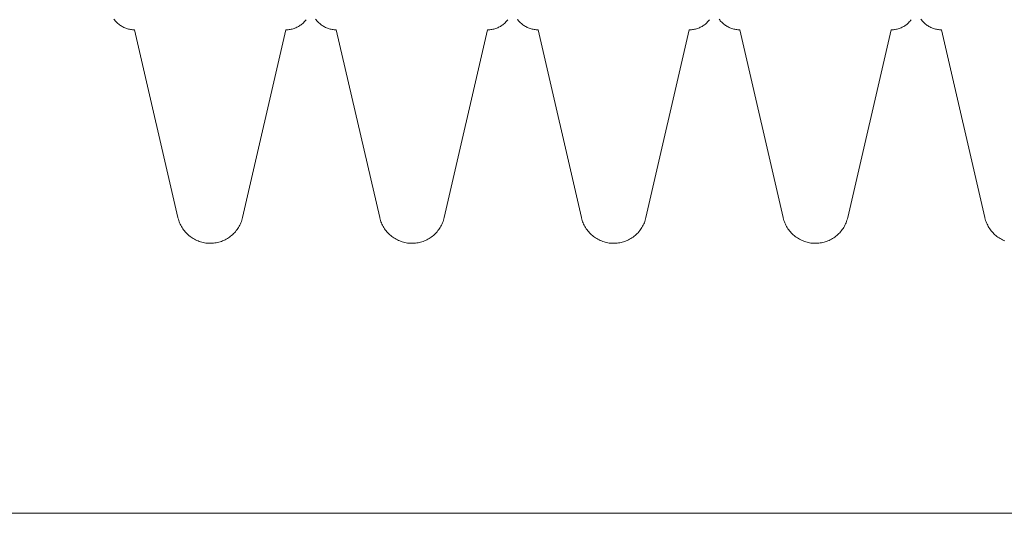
# Model space of a CAD drawing. Header units: inches. Extents: x -1 to 4727, y -3 to 1727.
# Tile 88 of 163: x 2732.72 to 2735.16, y 1427.81 to 1429.04. Entities that reach past the tile are written whole.
import ezdxf

# ---------------------------------------------------------------- set-up
doc = ezdxf.new("R2010")
doc.units = ezdxf.units.IN
doc.header["$LTSCALE"] = 42
doc.header["$MEASUREMENT"] = 0
doc.layers.get('0').update_dxf_attribs({"linetype": 'CONTINUOUS'})
doc.layers.add('I-FURN', color=8, linetype='CONTINUOUS')

# ---------------------------------------------------------------- blocks, each defined once
blk = doc.blocks.new('Game - Foosball Table - Default-3751008-FURNITURE PLAN - FLOOR 09 - EAST')
at = {"lineweight": 9}
for p, q in [((-24.9375, -12.1875), (-24.9375, 12.1875)), ((-26.1361, 2.3125), (-25.6705, 2.42)), ((-25.6705, 2.08), (-26.1361, 2.1875)), ((-26.1361, 1.8125), (-25.6705, 1.92)), ((-25.6705, 1.58), (-26.1361, 1.6875)), ((-26.1361, 1.3125), (-25.6705, 1.42)), ((-25.6705, 1.08), (-26.1361, 1.1875)), ((-26.1361, 0.8125), (-25.6705, 0.92)), ((-25.6705, 0.58), (-26.1361, 0.6875)), ((-26.1361, 0.3125), (-25.6705, 0.42))]:
    blk.add_line(p, q, dxfattribs=at)
at = {"lineweight": 9, "flags": 128}
for points in [[(-25.6126, 2.4698), (-25.6138, 2.4668), (-25.6152, 2.4638), (-25.6167, 2.4609), (-25.6184, 2.4581), (-25.6201, 2.4553), (-25.6219, 2.4525), (-25.6239, 2.4499), (-25.6259, 2.4473), (-25.6281, 2.4449), (-25.6304, 2.4425), (-25.6327, 2.4402), (-25.6351, 2.438), (-25.6377, 2.4359), (-25.6403, 2.4339), (-25.643, 2.432), (-25.6457, 2.4302), (-25.6485, 2.4285), (-25.6514, 2.427), (-25.6544, 2.4255), (-25.6574, 2.4242), (-25.6604, 2.423), (-25.6635, 2.4219), (-25.6667, 2.421), (-25.6699, 2.4201), (-25.6705, 2.42)], [(-26.1361, 2.3125), (-26.1361, 2.31), (-26.1363, 2.3075), (-26.1365, 2.305), (-26.1369, 2.3025), (-26.1373, 2.3001), (-26.1379, 2.2976), (-26.1385, 2.2952), (-26.1392, 2.2928), (-26.1401, 2.2905), (-26.141, 2.2882), (-26.142, 2.2859), (-26.1431, 2.2836), (-26.1443, 2.2814), (-26.1456, 2.2793), (-26.147, 2.2772), (-26.1484, 2.2752), (-26.15, 2.2732), (-26.1516, 2.2713), (-26.1533, 2.2694), (-26.155, 2.2677), (-26.1569, 2.266), (-26.1587, 2.2643), (-26.1607, 2.2628), (-26.1627, 2.2613)], [(-26.1612, 2.2376), (-26.1593, 2.2361), (-26.1574, 2.2345), (-26.1555, 2.2328), (-26.1537, 2.231), (-26.152, 2.2292), (-26.1504, 2.2273), (-26.1488, 2.2254), (-26.1474, 2.2233), (-26.146, 2.2213), (-26.1447, 2.2191), (-26.1434, 2.217), (-26.1423, 2.2147), (-26.1413, 2.2125), (-26.1403, 2.2101), (-26.1395, 2.2078), (-26.1387, 2.2054), (-26.138, 2.203), (-26.1375, 2.2006), (-26.137, 2.1981), (-26.1366, 2.1957), (-26.1363, 2.1932), (-26.1362, 2.1907), (-26.1361, 2.1882), (-26.1361, 2.1875)], [(-25.6705, 2.08), (-25.6673, 2.0792), (-25.6642, 2.0783), (-25.661, 2.0772), (-25.658, 2.076), (-25.655, 2.0747), (-25.652, 2.0733), (-25.6491, 2.0718), (-25.6463, 2.0701), (-25.6435, 2.0684), (-25.6408, 2.0665), (-25.6382, 2.0645), (-25.6356, 2.0624), (-25.6332, 2.0603), (-25.6308, 2.058), (-25.6285, 2.0556), (-25.6264, 2.0531), (-25.6243, 2.0506), (-25.6223, 2.048), (-25.6204, 2.0453), (-25.6187, 2.0425), (-25.617, 2.0396), (-25.6155, 2.0367), (-25.6141, 2.0338), (-25.6128, 2.0308), (-25.6116, 2.0277), (-25.6106, 2.0246), (-25.6097, 2.0214), (-25.6089, 2.0182), (-25.6082, 2.015), (-25.6077, 2.0118), (-25.6073, 2.0085), (-25.607, 2.0052), (-25.6069, 2.002), (-25.6069, 1.9987), (-25.607, 1.9954), (-25.6072, 1.9921), (-25.6076, 1.9889), (-25.6081, 1.9856), (-25.6088, 1.9824), (-25.6095, 1.9792), (-25.6104, 1.976), (-25.6114, 1.9729), (-25.6126, 1.9698), (-25.6138, 1.9668), (-25.6152, 1.9638), (-25.6167, 1.9609), (-25.6184, 1.9581), (-25.6201, 1.9553), (-25.6219, 1.9525), (-25.6239, 1.9499), (-25.6259, 1.9473), (-25.6281, 1.9449), (-25.6304, 1.9425), (-25.6327, 1.9402), (-25.6351, 1.938), (-25.6377, 1.9359), (-25.6403, 1.9339), (-25.643, 1.932), (-25.6457, 1.9302), (-25.6485, 1.9285), (-25.6514, 1.927), (-25.6544, 1.9255), (-25.6574, 1.9242), (-25.6604, 1.923), (-25.6635, 1.9219), (-25.6667, 1.921), (-25.6699, 1.9201), (-25.6705, 1.92)], [(-26.1361, 1.8125), (-26.1361, 1.81), (-26.1363, 1.8075), (-26.1365, 1.805), (-26.1369, 1.8025), (-26.1373, 1.8001), (-26.1379, 1.7976), (-26.1385, 1.7952), (-26.1392, 1.7928), (-26.1401, 1.7905), (-26.141, 1.7882), (-26.142, 1.7859), (-26.1431, 1.7836), (-26.1443, 1.7814), (-26.1456, 1.7793), (-26.147, 1.7772), (-26.1484, 1.7752), (-26.15, 1.7732), (-26.1516, 1.7713), (-26.1533, 1.7694), (-26.155, 1.7677), (-26.1569, 1.766), (-26.1587, 1.7643), (-26.1607, 1.7628), (-26.1627, 1.7613)], [(-26.1612, 1.7376), (-26.1593, 1.7361), (-26.1574, 1.7345), (-26.1555, 1.7328), (-26.1537, 1.731), (-26.152, 1.7292), (-26.1504, 1.7273), (-26.1488, 1.7254), (-26.1474, 1.7233), (-26.146, 1.7213), (-26.1447, 1.7191), (-26.1434, 1.717), (-26.1423, 1.7147), (-26.1413, 1.7125), (-26.1403, 1.7101), (-26.1395, 1.7078), (-26.1387, 1.7054), (-26.138, 1.703), (-26.1375, 1.7006), (-26.137, 1.6981), (-26.1366, 1.6957), (-26.1363, 1.6932), (-26.1362, 1.6907), (-26.1361, 1.6882), (-26.1361, 1.6875)], [(-25.6705, 1.58), (-25.6673, 1.5792), (-25.6642, 1.5783), (-25.661, 1.5772), (-25.658, 1.576), (-25.655, 1.5747), (-25.652, 1.5733), (-25.6491, 1.5718), (-25.6463, 1.5701), (-25.6435, 1.5684), (-25.6408, 1.5665), (-25.6382, 1.5645), (-25.6356, 1.5624), (-25.6332, 1.5603), (-25.6308, 1.558), (-25.6285, 1.5556), (-25.6264, 1.5531), (-25.6243, 1.5506), (-25.6223, 1.548), (-25.6204, 1.5453), (-25.6187, 1.5425), (-25.617, 1.5396), (-25.6155, 1.5367), (-25.6141, 1.5338), (-25.6128, 1.5308), (-25.6116, 1.5277), (-25.6106, 1.5246), (-25.6097, 1.5214), (-25.6089, 1.5182), (-25.6082, 1.515), (-25.6077, 1.5118), (-25.6073, 1.5085), (-25.607, 1.5052), (-25.6069, 1.502), (-25.6069, 1.4987), (-25.607, 1.4954), (-25.6072, 1.4921), (-25.6076, 1.4889), (-25.6081, 1.4856), (-25.6088, 1.4824), (-25.6095, 1.4792), (-25.6104, 1.476), (-25.6114, 1.4729), (-25.6126, 1.4698), (-25.6138, 1.4668), (-25.6152, 1.4638), (-25.6167, 1.4609), (-25.6184, 1.4581), (-25.6201, 1.4553), (-25.6219, 1.4525), (-25.6239, 1.4499), (-25.6259, 1.4473), (-25.6281, 1.4449), (-25.6304, 1.4425), (-25.6327, 1.4402), (-25.6351, 1.438), (-25.6377, 1.4359), (-25.6403, 1.4339), (-25.643, 1.432), (-25.6457, 1.4302), (-25.6485, 1.4285), (-25.6514, 1.427), (-25.6544, 1.4255), (-25.6574, 1.4242), (-25.6604, 1.423), (-25.6635, 1.4219), (-25.6667, 1.421), (-25.6699, 1.4201), (-25.6705, 1.42)], [(-26.1361, 1.3125), (-26.1361, 1.31), (-26.1363, 1.3075), (-26.1365, 1.305), (-26.1369, 1.3025), (-26.1373, 1.3001), (-26.1379, 1.2976), (-26.1385, 1.2952), (-26.1392, 1.2928), (-26.1401, 1.2905), (-26.141, 1.2882), (-26.142, 1.2859), (-26.1431, 1.2836), (-26.1443, 1.2814), (-26.1456, 1.2793), (-26.147, 1.2772), (-26.1484, 1.2752), (-26.15, 1.2732), (-26.1516, 1.2713), (-26.1533, 1.2694), (-26.155, 1.2677), (-26.1569, 1.266), (-26.1587, 1.2643), (-26.1607, 1.2628), (-26.1627, 1.2613)], [(-26.1612, 1.2376), (-26.1593, 1.2361), (-26.1574, 1.2345), (-26.1555, 1.2328), (-26.1537, 1.231), (-26.152, 1.2292), (-26.1504, 1.2273), (-26.1488, 1.2254), (-26.1474, 1.2233), (-26.146, 1.2213), (-26.1447, 1.2191), (-26.1434, 1.217), (-26.1423, 1.2147), (-26.1413, 1.2125), (-26.1403, 1.2101), (-26.1395, 1.2078), (-26.1387, 1.2054), (-26.138, 1.203), (-26.1375, 1.2006), (-26.137, 1.1981), (-26.1366, 1.1957), (-26.1363, 1.1932), (-26.1362, 1.1907), (-26.1361, 1.1882), (-26.1361, 1.1875)], [(-25.6705, 1.08), (-25.6673, 1.0792), (-25.6642, 1.0783), (-25.661, 1.0772), (-25.658, 1.076), (-25.655, 1.0747), (-25.652, 1.0733), (-25.6491, 1.0718), (-25.6463, 1.0701), (-25.6435, 1.0684), (-25.6408, 1.0665), (-25.6382, 1.0645), (-25.6356, 1.0624), (-25.6332, 1.0603), (-25.6308, 1.058), (-25.6285, 1.0556), (-25.6264, 1.0531), (-25.6243, 1.0506), (-25.6223, 1.048), (-25.6204, 1.0453), (-25.6187, 1.0425), (-25.617, 1.0396), (-25.6155, 1.0367), (-25.6141, 1.0338), (-25.6128, 1.0308), (-25.6116, 1.0277), (-25.6106, 1.0246), (-25.6097, 1.0214), (-25.6089, 1.0182), (-25.6082, 1.015), (-25.6077, 1.0118), (-25.6073, 1.0085), (-25.607, 1.0052), (-25.6069, 1.002), (-25.6069, 0.9987), (-25.607, 0.9954), (-25.6072, 0.9921), (-25.6076, 0.9889), (-25.6081, 0.9856), (-25.6088, 0.9824), (-25.6095, 0.9792), (-25.6104, 0.976), (-25.6114, 0.9729), (-25.6126, 0.9698), (-25.6138, 0.9668), (-25.6152, 0.9638), (-25.6167, 0.9609), (-25.6184, 0.9581), (-25.6201, 0.9553), (-25.6219, 0.9525), (-25.6239, 0.9499), (-25.6259, 0.9473), (-25.6281, 0.9449), (-25.6304, 0.9425), (-25.6327, 0.9402), (-25.6351, 0.938), (-25.6377, 0.9359), (-25.6403, 0.9339), (-25.643, 0.932), (-25.6457, 0.9302), (-25.6485, 0.9285), (-25.6514, 0.927), (-25.6544, 0.9255), (-25.6574, 0.9242), (-25.6604, 0.923), (-25.6635, 0.9219), (-25.6667, 0.921), (-25.6699, 0.9201), (-25.6705, 0.92)], [(-26.1361, 0.8125), (-26.1361, 0.81), (-26.1363, 0.8075), (-26.1365, 0.805), (-26.1369, 0.8025), (-26.1373, 0.8001), (-26.1379, 0.7976), (-26.1385, 0.7952), (-26.1392, 0.7928), (-26.1401, 0.7905), (-26.141, 0.7882), (-26.142, 0.7859), (-26.1431, 0.7836), (-26.1443, 0.7814), (-26.1456, 0.7793), (-26.147, 0.7772), (-26.1484, 0.7752), (-26.15, 0.7732), (-26.1516, 0.7713), (-26.1533, 0.7694), (-26.155, 0.7677), (-26.1569, 0.766), (-26.1587, 0.7643), (-26.1607, 0.7628), (-26.1627, 0.7613)], [(-26.1612, 0.7376), (-26.1593, 0.7361), (-26.1574, 0.7345), (-26.1555, 0.7328), (-26.1537, 0.731), (-26.152, 0.7292), (-26.1504, 0.7273), (-26.1488, 0.7254), (-26.1474, 0.7233), (-26.146, 0.7213), (-26.1447, 0.7191), (-26.1434, 0.717), (-26.1423, 0.7147), (-26.1413, 0.7125), (-26.1403, 0.7101), (-26.1395, 0.7078), (-26.1387, 0.7054), (-26.138, 0.703), (-26.1375, 0.7006), (-26.137, 0.6981), (-26.1366, 0.6957), (-26.1363, 0.6932), (-26.1362, 0.6907), (-26.1361, 0.6882), (-26.1361, 0.6875)], [(-25.6705, 0.58), (-25.6673, 0.5792), (-25.6642, 0.5783), (-25.661, 0.5772), (-25.658, 0.576), (-25.655, 0.5747), (-25.652, 0.5733), (-25.6491, 0.5718), (-25.6463, 0.5701), (-25.6435, 0.5684), (-25.6408, 0.5665), (-25.6382, 0.5645), (-25.6356, 0.5624), (-25.6332, 0.5603), (-25.6308, 0.558), (-25.6285, 0.5556), (-25.6264, 0.5531), (-25.6243, 0.5506), (-25.6223, 0.548), (-25.6204, 0.5453), (-25.6187, 0.5425), (-25.617, 0.5396), (-25.6155, 0.5367), (-25.6141, 0.5338), (-25.6128, 0.5308), (-25.6116, 0.5277), (-25.6106, 0.5246), (-25.6097, 0.5214), (-25.6089, 0.5182), (-25.6082, 0.515), (-25.6077, 0.5118), (-25.6073, 0.5085), (-25.607, 0.5052), (-25.6069, 0.502), (-25.6069, 0.4987), (-25.607, 0.4954), (-25.6072, 0.4921), (-25.6076, 0.4889), (-25.6081, 0.4856), (-25.6088, 0.4824), (-25.6095, 0.4792), (-25.6104, 0.476), (-25.6114, 0.4729), (-25.6126, 0.4698), (-25.6138, 0.4668), (-25.6152, 0.4638), (-25.6167, 0.4609), (-25.6184, 0.4581), (-25.6201, 0.4553), (-25.6219, 0.4525), (-25.6239, 0.4499), (-25.6259, 0.4473), (-25.6281, 0.4449), (-25.6304, 0.4425), (-25.6327, 0.4402), (-25.6351, 0.438), (-25.6377, 0.4359), (-25.6403, 0.4339), (-25.643, 0.432), (-25.6457, 0.4302), (-25.6485, 0.4285), (-25.6514, 0.427), (-25.6544, 0.4255), (-25.6574, 0.4242), (-25.6604, 0.423), (-25.6635, 0.4219), (-25.6667, 0.421), (-25.6699, 0.4201), (-25.6705, 0.42)], [(-26.1361, 0.3125), (-26.1361, 0.31), (-26.1363, 0.3075), (-26.1365, 0.305), (-26.1369, 0.3025), (-26.1373, 0.3001), (-26.1379, 0.2976), (-26.1385, 0.2952), (-26.1392, 0.2928), (-26.1401, 0.2905), (-26.141, 0.2882), (-26.142, 0.2859), (-26.1431, 0.2836), (-26.1443, 0.2814), (-26.1456, 0.2793), (-26.147, 0.2772), (-26.1484, 0.2752), (-26.15, 0.2732), (-26.1516, 0.2713), (-26.1533, 0.2694), (-26.155, 0.2677), (-26.1569, 0.266), (-26.1587, 0.2643), (-26.1607, 0.2628), (-26.1627, 0.2613)]]:
    blk.add_lwpolyline(points, dxfattribs=at)

msp = doc.modelspace()

# ---------------------------------------------------------------- block references
at = {"layer": 'I-FURN', "rotation": 269.9999999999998}
msp.add_blockref('Game - Foosball Table - Default-3751008-FURNITURE PLAN - FLOOR 09 - EAST', (2732.6875, 1402.875), dxfattribs=at)

doc.saveas('drawing.dxf')
